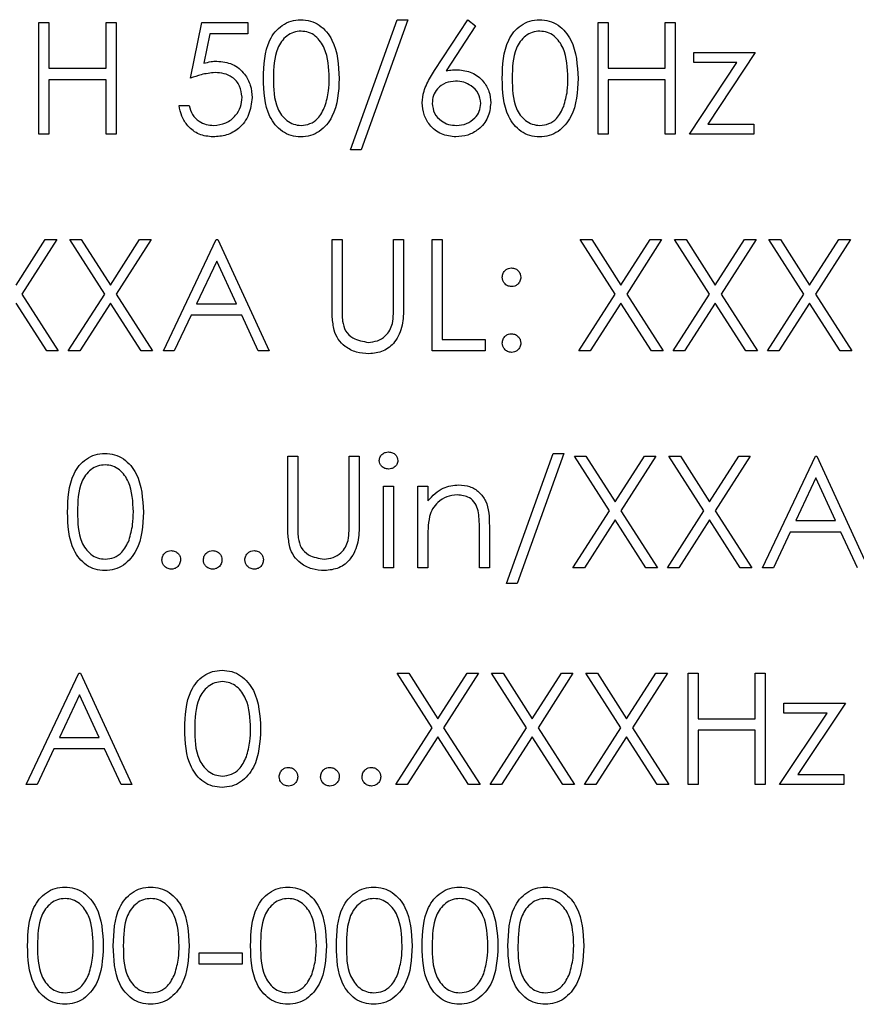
# Model space of a CAD drawing. Header units: millimetres. Extents: x 5 to 418, y 2 to 292.
# Tile 22 of 51: x 68.63 to 73.13, y 212.32 to 217.62. Entities that reach past the tile are written whole.
import ezdxf

# ---------------------------------------------------------------- set-up
doc = ezdxf.new("R2010")
doc.units = ezdxf.units.MM

msp = doc.modelspace()

# ---------------------------------------------------------------- linework, layer by layer
at = {"color": 7, "linetype": 'Continuous', "lineweight": 25}
for p, q in [((70.4061, 216.9202), (70.657, 217.6202)), ((70.7138, 217.6202), (70.4628, 216.9202)), ((70.657, 217.6202), (70.7138, 217.6202)), ((70.8578, 217.3464), (71.0369, 217.6202)), ((71.0369, 217.6202), (71.0783, 217.5876)), ((68.7292, 217.6048), (68.783, 217.6048)), ((68.7292, 217.0048), (68.7292, 217.6048)), ((68.783, 217.6048), (68.783, 217.3587)), ((69.0907, 217.3587), (69.0907, 217.6048)), ((69.0907, 217.6048), (69.1445, 217.6048)), ((69.1445, 217.6048), (69.1445, 217.0048)), ((69.5445, 217.3048), (69.6061, 217.6048)), ((69.6061, 217.6048), (69.8522, 217.6048)), ((69.8522, 217.6048), (69.8522, 217.5433)), ((71.0783, 217.5876), (70.9198, 217.3452)), ((71.7369, 217.6048), (71.7907, 217.6048)), ((71.7369, 217.0048), (71.7369, 217.6048)), ((71.7907, 217.6048), (71.7907, 217.3587)), ((72.0984, 217.3587), (72.0984, 217.6048)), ((72.0984, 217.6048), (72.1522, 217.6048)), ((72.1522, 217.6048), (72.1522, 217.0048)), ((69.6481, 217.5433), (69.6158, 217.3855)), ((69.8522, 217.5433), (69.6481, 217.5433)), ((72.2522, 217.4433), (72.583, 217.4433)), ((72.2522, 217.3894), (72.2522, 217.4433)), ((72.583, 217.4433), (72.328, 217.0587)), ((68.783, 217.3587), (69.0907, 217.3587)), ((71.7907, 217.3587), (72.0984, 217.3587)), ((72.2292, 217.0048), (72.4843, 217.3894)), ((72.4843, 217.3894), (72.2522, 217.3894)), ((69.0907, 217.2971), (68.783, 217.2971)), ((68.783, 217.2971), (68.783, 217.0048)), ((69.0907, 217.0048), (69.0907, 217.2971)), ((71.7907, 217.2971), (71.7907, 217.0048)), ((72.0984, 217.2971), (71.7907, 217.2971)), ((72.0984, 217.0048), (72.0984, 217.2971)), ((69.483, 217.1587), (69.5369, 217.1587)), ((72.328, 217.0587), (72.5753, 217.0587)), ((72.5753, 217.0587), (72.5753, 217.0048)), ((68.783, 217.0048), (68.7292, 217.0048)), ((69.1445, 217.0048), (69.0907, 217.0048)), ((71.7907, 217.0048), (71.7369, 217.0048)), ((72.1522, 217.0048), (72.0984, 217.0048)), ((72.5753, 217.0048), (72.2292, 217.0048)), ((70.4628, 216.9202), (70.4061, 216.9202)), ((68.6061, 216.1927), (68.7632, 216.4382)), ((68.8253, 216.4382), (68.6372, 216.1442)), ((68.7632, 216.4382), (68.8253, 216.4382)), ((68.8945, 216.4382), (68.9567, 216.4382)), ((69.0828, 216.1442), (68.8945, 216.4382)), ((68.9567, 216.4382), (69.1138, 216.1927)), ((69.1138, 216.1927), (69.2709, 216.4382)), ((69.333, 216.4382), (69.1449, 216.1442)), ((69.2709, 216.4382), (69.333, 216.4382)), ((69.3984, 215.8382), (69.683, 216.4382)), ((69.683, 216.4382), (69.6907, 216.4382)), ((69.6907, 216.4382), (69.9676, 215.8382)), ((70.3061, 216.4382), (70.3599, 216.4382)), ((70.3061, 216.0758), (70.3061, 216.4382)), ((70.3599, 216.4382), (70.3599, 216.0787)), ((70.6369, 216.0787), (70.6369, 216.4382)), ((70.6369, 216.4382), (70.6907, 216.4382)), ((70.6907, 216.4382), (70.6907, 216.0758)), ((70.8445, 215.8382), (70.8445, 216.4382)), ((70.8445, 216.4382), (70.8984, 216.4382)), ((70.8984, 216.4382), (70.8984, 215.8997)), ((71.6407, 216.4382), (71.7028, 216.4382)), ((71.8289, 216.1442), (71.6407, 216.4382)), ((71.7028, 216.4382), (71.8599, 216.1927)), ((71.8599, 216.1927), (72.017, 216.4382)), ((72.0792, 216.4382), (71.8911, 216.1442)), ((72.017, 216.4382), (72.0792, 216.4382)), ((72.1484, 216.4382), (72.2105, 216.4382)), ((72.3366, 216.1442), (72.1484, 216.4382)), ((72.2105, 216.4382), (72.3676, 216.1927)), ((72.3676, 216.1927), (72.5247, 216.4382)), ((72.5869, 216.4382), (72.3987, 216.1442)), ((72.5247, 216.4382), (72.5869, 216.4382)), ((72.6561, 216.4382), (72.7182, 216.4382)), ((72.8443, 216.1442), (72.6561, 216.4382)), ((72.7182, 216.4382), (72.8753, 216.1927)), ((72.8753, 216.1927), (73.0324, 216.4382)), ((73.0945, 216.4382), (72.9064, 216.1442)), ((73.0324, 216.4382), (73.0945, 216.4382)), ((69.6862, 216.3212), (69.5776, 216.092)), ((69.792, 216.092), (69.6862, 216.3212)), ((68.6372, 216.1442), (68.833, 215.8382)), ((68.8869, 215.8382), (69.0828, 216.1442)), ((69.1449, 216.1442), (69.3407, 215.8382)), ((71.633, 215.8382), (71.8289, 216.1442)), ((71.8911, 216.1442), (72.0869, 215.8382)), ((72.1407, 215.8382), (72.3366, 216.1442)), ((72.3987, 216.1442), (72.5945, 215.8382)), ((72.6484, 215.8382), (72.8443, 216.1442)), ((72.9064, 216.1442), (73.1022, 215.8382)), ((68.7709, 215.8382), (68.6061, 216.0956)), ((69.1138, 216.0956), (68.949, 215.8382)), ((69.2786, 215.8382), (69.1138, 216.0956)), ((69.5776, 216.092), (69.792, 216.092)), ((71.8599, 216.0956), (71.6951, 215.8382)), ((72.0247, 215.8382), (71.8599, 216.0956)), ((72.3676, 216.0956), (72.2028, 215.8382)), ((72.5324, 215.8382), (72.3676, 216.0956)), ((72.8753, 216.0956), (72.7105, 215.8382)), ((73.0401, 215.8382), (72.8753, 216.0956)), ((69.5484, 216.0305), (69.4572, 215.8382)), ((69.8204, 216.0305), (69.5484, 216.0305)), ((69.9091, 215.8382), (69.8204, 216.0305)), ((70.8984, 215.8997), (71.1292, 215.8997)), ((71.1292, 215.8997), (71.1292, 215.8382)), ((68.833, 215.8382), (68.7709, 215.8382)), ((68.949, 215.8382), (68.8869, 215.8382)), ((69.3407, 215.8382), (69.2786, 215.8382)), ((69.4572, 215.8382), (69.3984, 215.8382)), ((69.9676, 215.8382), (69.9091, 215.8382)), ((71.1292, 215.8382), (70.8445, 215.8382)), ((71.6951, 215.8382), (71.633, 215.8382)), ((72.0869, 215.8382), (72.0247, 215.8382)), ((72.2028, 215.8382), (72.1407, 215.8382)), ((72.5945, 215.8382), (72.5324, 215.8382)), ((72.7105, 215.8382), (72.6484, 215.8382)), ((73.1022, 215.8382), (73.0401, 215.8382)), ((70.0676, 215.2715), (70.1215, 215.2715)), ((70.0676, 214.9091), (70.0676, 215.2715)), ((70.1215, 215.2715), (70.1215, 214.912)), ((70.3984, 214.912), (70.3984, 215.2715)), ((70.3984, 215.2715), (70.4522, 215.2715)), ((70.4522, 215.2715), (70.4522, 214.9091)), ((71.2445, 214.5869), (71.4955, 215.2869)), ((71.5522, 215.2869), (71.3013, 214.5869)), ((71.4955, 215.2869), (71.5522, 215.2869)), ((71.6099, 215.2715), (71.6721, 215.2715)), ((71.7981, 214.9775), (71.6099, 215.2715)), ((71.6721, 215.2715), (71.8292, 215.0261)), ((71.8292, 215.0261), (71.9862, 215.2715)), ((72.0484, 215.2715), (71.8603, 214.9775)), ((71.9862, 215.2715), (72.0484, 215.2715)), ((72.3058, 214.9775), (72.1176, 215.2715)), ((72.1176, 215.2715), (72.1798, 215.2715)), ((72.1798, 215.2715), (72.3369, 215.0261)), ((72.3369, 215.0261), (72.4939, 215.2715)), ((72.5561, 215.2715), (72.368, 214.9775)), ((72.4939, 215.2715), (72.5561, 215.2715)), ((72.6215, 214.6715), (72.9061, 215.2715)), ((72.9061, 215.2715), (72.9138, 215.2715)), ((72.9138, 215.2715), (73.1907, 214.6715)), ((72.9093, 215.1545), (72.8007, 214.9253)), ((73.0151, 214.9253), (72.9093, 215.1545)), ((70.583, 214.6715), (70.583, 215.1099)), ((70.583, 215.1099), (70.6369, 215.1099)), ((70.6369, 215.1099), (70.6369, 214.6715)), ((70.7676, 215.1099), (70.8215, 215.1099)), ((70.7676, 214.6715), (70.7676, 215.1099)), ((70.8215, 215.1099), (70.8215, 215.0309)), ((71.6022, 214.6715), (71.7981, 214.9775)), ((71.8603, 214.9775), (72.0561, 214.6715)), ((72.1099, 214.6715), (72.3058, 214.9775)), ((72.368, 214.9775), (72.5638, 214.6715)), ((71.8292, 214.9289), (71.6644, 214.6715)), ((71.9939, 214.6715), (71.8292, 214.9289)), ((72.3369, 214.9289), (72.1721, 214.6715)), ((72.5016, 214.6715), (72.3369, 214.9289)), ((72.8007, 214.9253), (73.0151, 214.9253)), ((71.0984, 214.6715), (71.0984, 214.8777)), ((71.1522, 214.8954), (71.1522, 214.6715)), ((70.8215, 214.83), (70.8215, 214.6715)), ((72.7715, 214.8638), (72.6802, 214.6715)), ((73.0435, 214.8638), (72.7715, 214.8638)), ((73.1322, 214.6715), (73.0435, 214.8638)), ((70.6369, 214.6715), (70.583, 214.6715)), ((70.8215, 214.6715), (70.7676, 214.6715)), ((71.1522, 214.6715), (71.0984, 214.6715)), ((71.6644, 214.6715), (71.6022, 214.6715)), ((72.0561, 214.6715), (71.9939, 214.6715)), ((72.1721, 214.6715), (72.1099, 214.6715)), ((72.5638, 214.6715), (72.5016, 214.6715)), ((72.6802, 214.6715), (72.6215, 214.6715)), ((71.3013, 214.5869), (71.2445, 214.5869)), ((68.6599, 213.5048), (68.9445, 214.1048)), ((68.9445, 214.1048), (68.9522, 214.1048)), ((68.9522, 214.1048), (69.2292, 213.5048)), ((70.6561, 214.1048), (70.7182, 214.1048)), ((70.8443, 213.8108), (70.6561, 214.1048)), ((70.7182, 214.1048), (70.8753, 213.8594)), ((70.8753, 213.8594), (71.0324, 214.1048)), ((71.0945, 214.1048), (70.9064, 213.8108)), ((71.0324, 214.1048), (71.0945, 214.1048)), ((71.352, 213.8108), (71.1638, 214.1048)), ((71.1638, 214.1048), (71.2259, 214.1048)), ((71.2259, 214.1048), (71.383, 213.8594)), ((71.383, 213.8594), (71.5401, 214.1048)), ((71.6022, 214.1048), (71.4141, 213.8108)), ((71.5401, 214.1048), (71.6022, 214.1048)), ((71.6715, 214.1048), (71.7336, 214.1048)), ((71.8597, 213.8108), (71.6715, 214.1048)), ((71.7336, 214.1048), (71.8907, 213.8594)), ((71.8907, 213.8594), (72.0478, 214.1048)), ((72.1099, 214.1048), (71.9218, 213.8108)), ((72.0478, 214.1048), (72.1099, 214.1048)), ((72.2215, 213.5048), (72.2215, 214.1048)), ((72.2215, 214.1048), (72.2753, 214.1048)), ((72.2753, 214.1048), (72.2753, 213.8587)), ((72.583, 213.8587), (72.583, 214.1048)), ((72.583, 214.1048), (72.6369, 214.1048)), ((72.6369, 214.1048), (72.6369, 213.5048)), ((68.9478, 213.9879), (68.8391, 213.7587)), ((69.0536, 213.7587), (68.9478, 213.9879)), ((72.7369, 213.9433), (73.0676, 213.9433)), ((72.7369, 213.8894), (72.7369, 213.9433)), ((73.0676, 213.9433), (72.8126, 213.5587)), ((72.2753, 213.8587), (72.583, 213.8587)), ((72.7138, 213.5048), (72.9689, 213.8894)), ((72.9689, 213.8894), (72.7369, 213.8894)), ((70.6484, 213.5048), (70.8443, 213.8108)), ((70.9064, 213.8108), (71.1022, 213.5048)), ((71.1561, 213.5048), (71.352, 213.8108)), ((71.4141, 213.8108), (71.6099, 213.5048)), ((71.6638, 213.5048), (71.8597, 213.8108)), ((71.9218, 213.8108), (72.1176, 213.5048)), ((68.8391, 213.7587), (69.0536, 213.7587)), ((70.8753, 213.7623), (70.7105, 213.5048)), ((71.0401, 213.5048), (70.8753, 213.7623)), ((71.383, 213.7623), (71.2182, 213.5048)), ((71.5478, 213.5048), (71.383, 213.7623)), ((71.8907, 213.7623), (71.7259, 213.5048)), ((72.0555, 213.5048), (71.8907, 213.7623)), ((72.583, 213.7971), (72.2753, 213.7971)), ((72.2753, 213.7971), (72.2753, 213.5048)), ((72.583, 213.5048), (72.583, 213.7971)), ((68.8099, 213.6971), (68.7187, 213.5048)), ((69.0819, 213.6971), (68.8099, 213.6971)), ((69.1706, 213.5048), (69.0819, 213.6971)), ((72.8126, 213.5587), (73.0599, 213.5587)), ((73.0599, 213.5587), (73.0599, 213.5048)), ((68.7187, 213.5048), (68.6599, 213.5048)), ((69.2292, 213.5048), (69.1706, 213.5048)), ((70.7105, 213.5048), (70.6484, 213.5048)), ((71.1022, 213.5048), (71.0401, 213.5048)), ((71.2182, 213.5048), (71.1561, 213.5048)), ((71.6099, 213.5048), (71.5478, 213.5048)), ((71.7259, 213.5048), (71.6638, 213.5048)), ((72.1176, 213.5048), (72.0555, 213.5048)), ((72.2753, 213.5048), (72.2215, 213.5048)), ((72.6369, 213.5048), (72.583, 213.5048)), ((73.0599, 213.5048), (72.7138, 213.5048)), ((69.5907, 212.5997), (69.8215, 212.5997)), ((69.5907, 212.5382), (69.5907, 212.5997)), ((69.8215, 212.5997), (69.8215, 212.5382)), ((69.8215, 212.5382), (69.5907, 212.5382))]:
    msp.add_line(p, q, dxfattribs=at)
for points, knots in [([(69.9369, 217.3046), (69.9392, 217.3762), (69.9421, 217.4659), (69.998, 217.556), (70.0369, 217.5918), (70.0848, 217.6159), (70.1199, 217.6188), (70.1375, 217.6202)], [0, 0, 0, 0, 0.498702, 0.6241765, 0.7494675, 0.8747453, 1, 1, 1, 1]), ([(70.1375, 217.6202), (70.1551, 217.6188), (70.1904, 217.616), (70.2548, 217.5846), (70.3359, 217.4846), (70.3411, 217.3766), (70.3445, 217.3046)], [0, 0, 0, 0, 0.1256, 0.251197, 0.500581, 1, 1, 1, 1]), ([(71.2215, 217.3046), (71.2238, 217.3762), (71.2267, 217.4659), (71.2826, 217.556), (71.3216, 217.5918), (71.3695, 217.6159), (71.4045, 217.6188), (71.4221, 217.6202)], [0, 0, 0, 0, 0.498702, 0.624177, 0.749467, 0.874745, 1, 1, 1, 1]), ([(71.4221, 217.6202), (71.4397, 217.6188), (71.475, 217.616), (71.5394, 217.5846), (71.6205, 217.4846), (71.6257, 217.3766), (71.6292, 217.3046)], [0, 0, 0, 0, 0.1256, 0.251197, 0.500581, 1, 1, 1, 1]), ([(70.1393, 217.5587), (70.1255, 217.5573), (70.098, 217.5545), (70.0615, 217.5334), (70.0324, 217.5039), (69.9927, 217.4309), (69.9916, 217.3608), (69.9907, 217.3048)], [0, 0, 0, 0, 0.125139, 0.250418, 0.375519, 0.500847, 1, 1, 1, 1]), ([(70.2907, 217.3048), (70.2885, 217.3605), (70.2851, 217.444), (70.229, 217.5265), (70.1805, 217.5543), (70.153, 217.5572), (70.1393, 217.5587)], [0, 0, 0, 0, 0.500072, 0.749021, 0.874598, 1, 1, 1, 1]), ([(71.4239, 217.5587), (71.4101, 217.5573), (71.3826, 217.5545), (71.3461, 217.5334), (71.317, 217.5039), (71.2773, 217.4309), (71.2762, 217.3608), (71.2753, 217.3048)], [0, 0, 0, 0, 0.125139, 0.250418, 0.375519, 0.500847, 1, 1, 1, 1]), ([(71.5753, 217.3048), (71.5731, 217.3605), (71.5698, 217.444), (71.5136, 217.5265), (71.4651, 217.5543), (71.4376, 217.5572), (71.4239, 217.5587)], [0, 0, 0, 0, 0.500072, 0.749021, 0.874598, 1, 1, 1, 1]), ([(69.6158, 217.3855), (69.6288, 217.389), (69.652, 217.3954), (69.6759, 217.3966), (69.6865, 217.3971)], [0, 0, 0, 0, 0.560064, 1, 1, 1, 1]), ([(69.6865, 217.3971), (69.7152, 217.3941), (69.7725, 217.388), (69.8356, 217.334), (69.8707, 217.2683), (69.8738, 217.2234), (69.8753, 217.2009)], [0, 0, 0, 0, 0.279688, 0.559025, 0.779292, 1, 1, 1, 1]), ([(69.6768, 217.3356), (69.6513, 217.333), (69.6059, 217.3282), (69.5633, 217.312), (69.5445, 217.3048)], [0, 0, 0, 0, 0.559416, 1, 1, 1, 1]), ([(69.8215, 217.2031), (69.8192, 217.2239), (69.8148, 217.2654), (69.7744, 217.3104), (69.7255, 217.3328), (69.693, 217.3346), (69.6768, 217.3356)], [0, 0, 0, 0, 0.279539, 0.558617, 0.779047, 1, 1, 1, 1]), ([(70.1375, 216.9894), (70.1199, 216.9909), (70.0849, 216.9937), (70.0212, 217.0251), (69.9424, 217.1259), (69.9391, 217.2331), (69.9369, 217.3046)], [0, 0, 0, 0, 0.125551, 0.25109, 0.50025, 1, 1, 1, 1]), ([(69.9907, 217.3048), (69.9911, 217.2487), (69.9918, 217.1648), (70.0494, 217.0828), (70.0981, 217.0554), (70.1255, 217.0525), (70.1393, 217.051)], [0, 0, 0, 0, 0.500291, 0.749086, 0.874606, 1, 1, 1, 1]), ([(70.3445, 217.3046), (70.3412, 217.2326), (70.3362, 217.1246), (70.2546, 217.0251), (70.1904, 216.9937), (70.1551, 216.9909), (70.1375, 216.9894)], [0, 0, 0, 0, 0.499407, 0.748743, 0.874372, 1, 1, 1, 1]), ([(70.268, 217.154), (70.2756, 217.1816), (70.2893, 217.2311), (70.2903, 217.2823), (70.2907, 217.3048)], [0, 0, 0, 0, 0.559599, 1, 1, 1, 1]), ([(70.7907, 217.1721), (70.7928, 217.1936), (70.7963, 217.2289), (70.8154, 217.2747), (70.8352, 217.3114), (70.8502, 217.3347), (70.8578, 217.3464)], [0, 0, 0, 0, 0.339374, 0.559486, 0.779731, 1, 1, 1, 1]), ([(70.9198, 217.3452), (70.9313, 217.347), (70.9519, 217.3502), (70.9728, 217.3508), (70.9819, 217.351)], [0, 0, 0, 0, 0.55991, 1, 1, 1, 1]), ([(70.9819, 217.351), (71.0082, 217.348), (71.0608, 217.342), (71.1193, 217.2939), (71.1547, 217.2352), (71.1582, 217.1939), (71.1599, 217.1732)], [0, 0, 0, 0, 0.279638, 0.559326, 0.779527, 1, 1, 1, 1]), ([(71.4221, 216.9894), (71.4046, 216.9909), (71.3695, 216.9937), (71.3058, 217.0251), (71.227, 217.1259), (71.2237, 217.2331), (71.2215, 217.3046)], [0, 0, 0, 0, 0.125551, 0.25109, 0.50025, 1, 1, 1, 1]), ([(71.2753, 217.3048), (71.2758, 217.2487), (71.2764, 217.1648), (71.334, 217.0828), (71.3827, 217.0554), (71.4101, 217.0525), (71.4239, 217.051)], [0, 0, 0, 0, 0.500291, 0.749086, 0.874606, 1, 1, 1, 1]), ([(71.6292, 217.3046), (71.6258, 217.2326), (71.6208, 217.1246), (71.5392, 217.0251), (71.475, 216.9937), (71.4397, 216.9909), (71.4221, 216.9894)], [0, 0, 0, 0, 0.499407, 0.748743, 0.874372, 1, 1, 1, 1]), ([(71.5526, 217.154), (71.5602, 217.1816), (71.5739, 217.2311), (71.5749, 217.2823), (71.5753, 217.3048)], [0, 0, 0, 0, 0.559599, 1, 1, 1, 1]), ([(70.9706, 217.2894), (70.9523, 217.2879), (70.9158, 217.2848), (70.8739, 217.2531), (70.8485, 217.2129), (70.8459, 217.1843), (70.8445, 217.17)], [0, 0, 0, 0, 0.280127, 0.559515, 0.779719, 1, 1, 1, 1]), ([(71.1061, 217.17), (71.1033, 217.1888), (71.0978, 217.2265), (71.0584, 217.2644), (71.015, 217.2863), (70.9854, 217.2884), (70.9706, 217.2894)], [0, 0, 0, 0, 0.278754, 0.558605, 0.779147, 1, 1, 1, 1]), ([(69.8753, 217.2009), (69.8718, 217.1697), (69.8648, 217.1075), (69.8109, 217.0352), (69.7396, 216.995), (69.6906, 216.9913), (69.6661, 216.9894)], [0, 0, 0, 0, 0.279864, 0.559271, 0.779424, 1, 1, 1, 1]), ([(69.6692, 217.051), (69.6917, 217.0536), (69.7366, 217.0589), (69.7867, 217.0999), (69.8172, 217.1501), (69.8201, 217.1854), (69.8215, 217.2031)], [0, 0, 0, 0, 0.279617, 0.559357, 0.779559, 1, 1, 1, 1]), ([(69.6661, 216.9894), (69.6403, 216.9921), (69.5889, 216.9973), (69.5308, 217.0432), (69.4948, 217.0992), (69.4869, 217.1388), (69.483, 217.1587)], [0, 0, 0, 0, 0.2796245, 0.5590192, 0.7793803, 1, 1, 1, 1]), ([(69.5369, 217.1587), (69.5415, 217.1417), (69.5508, 217.1079), (69.5874, 217.0736), (69.6282, 217.0545), (69.6555, 217.0521), (69.6692, 217.051)], [0, 0, 0, 0, 0.28005, 0.559166, 0.779583, 1, 1, 1, 1]), ([(70.1393, 217.051), (70.1556, 217.053), (70.1884, 217.0571), (70.2391, 217.0914), (70.257, 217.1303), (70.268, 217.154)], [0, 0, 0, 0, 0.280257, 0.560781, 1, 1, 1, 1]), ([(70.9724, 216.9894), (70.9456, 216.9927), (70.8919, 216.9991), (70.8313, 217.0478), (70.797, 217.109), (70.7928, 217.1511), (70.7907, 217.1721)], [0, 0, 0, 0, 0.27967, 0.559085, 0.779558, 1, 1, 1, 1]), ([(70.8445, 217.17), (70.8471, 217.1515), (70.8523, 217.1147), (70.8897, 217.0766), (70.9319, 217.0543), (70.9608, 217.0521), (70.9753, 217.051)], [0, 0, 0, 0, 0.279059, 0.55882, 0.779303, 1, 1, 1, 1]), ([(71.1599, 217.1732), (71.1568, 217.1457), (71.1506, 217.0908), (71.0994, 217.03), (71.0369, 216.9955), (70.9939, 216.9915), (70.9724, 216.9894)], [0, 0, 0, 0, 0.279631, 0.55896, 0.779478, 1, 1, 1, 1]), ([(70.9753, 217.051), (70.9937, 217.0528), (71.0306, 217.0565), (71.0733, 217.0873), (71.1015, 217.1265), (71.1046, 217.1555), (71.1061, 217.17)], [0, 0, 0, 0, 0.280018, 0.5598526, 0.7799871, 1, 1, 1, 1]), ([(71.4239, 217.051), (71.4403, 217.053), (71.473, 217.0571), (71.5237, 217.0914), (71.5416, 217.1303), (71.5526, 217.154)], [0, 0, 0, 0, 0.280257, 0.560781, 1, 1, 1, 1]), ([(71.2215, 216.2343), (71.2224, 216.2417), (71.2242, 216.2564), (71.2378, 216.2727), (71.2541, 216.2827), (71.2657, 216.2838), (71.2715, 216.2843)], [0, 0, 0, 0, 0.2795852, 0.5594544, 0.7796968, 1, 1, 1, 1]), ([(71.2715, 216.2843), (71.2789, 216.2835), (71.2937, 216.2818), (71.3098, 216.268), (71.3201, 216.2518), (71.321, 216.2401), (71.3215, 216.2343)], [0, 0, 0, 0, 0.279602, 0.559212, 0.779475, 1, 1, 1, 1]), ([(71.2715, 216.1843), (71.2641, 216.1852), (71.2493, 216.1869), (71.233, 216.2005), (71.223, 216.2169), (71.222, 216.2285), (71.2215, 216.2343)], [0, 0, 0, 0, 0.279647, 0.559299, 0.779615, 1, 1, 1, 1]), ([(71.3215, 216.2343), (71.3206, 216.2269), (71.319, 216.2121), (71.3052, 216.1959), (71.2889, 216.1858), (71.2773, 216.1848), (71.2715, 216.1843)], [0, 0, 0, 0, 0.279517, 0.559326, 0.779544, 1, 1, 1, 1]), ([(70.3168, 215.9493), (70.3129, 215.9728), (70.3061, 216.0147), (70.3061, 216.0571), (70.3061, 216.0758)], [0, 0, 0, 0, 0.559499, 1, 1, 1, 1]), ([(70.3599, 216.0787), (70.3599, 216.0637), (70.3598, 216.0371), (70.3616, 216.0105), (70.3623, 215.9989)], [0, 0, 0, 0, 0.560124, 1, 1, 1, 1]), ([(70.6907, 216.0758), (70.6902, 216.0423), (70.6892, 215.9759), (70.653, 215.8873), (70.5831, 215.8312), (70.5306, 215.8256), (70.5043, 215.8228)], [0, 0, 0, 0, 0.281655, 0.560111, 0.78008, 1, 1, 1, 1]), ([(70.6307, 215.9855), (70.633, 216.0028), (70.6371, 216.0337), (70.6369, 216.0649), (70.6369, 216.0787)], [0, 0, 0, 0, 0.559624, 1, 1, 1, 1]), ([(70.3623, 215.9989), (70.3661, 215.9805), (70.3738, 215.9439), (70.4252, 215.8967), (70.4724, 215.889), (70.5013, 215.8843)], [0, 0, 0, 0, 0.281057, 0.560821, 1, 1, 1, 1]), ([(70.5013, 215.8843), (70.5178, 215.8861), (70.5509, 215.8896), (70.5909, 215.915), (70.6182, 215.9484), (70.6265, 215.9731), (70.6307, 215.9855)], [0, 0, 0, 0, 0.279787, 0.559377, 0.779569, 1, 1, 1, 1]), ([(70.5043, 215.8228), (70.4815, 215.8243), (70.436, 215.8274), (70.3786, 215.8572), (70.3365, 215.8992), (70.3233, 215.9326), (70.3168, 215.9493)], [0, 0, 0, 0, 0.280221, 0.559914, 0.779952, 1, 1, 1, 1]), ([(71.2215, 215.8805), (71.2223, 215.8878), (71.2241, 215.9026), (71.2377, 215.9189), (71.2541, 215.9289), (71.2657, 215.93), (71.2715, 215.9305)], [0, 0, 0, 0, 0.279576, 0.559284, 0.779552, 1, 1, 1, 1]), ([(71.2715, 215.9305), (71.2789, 215.9296), (71.2937, 215.9279), (71.3098, 215.9142), (71.3201, 215.8979), (71.321, 215.8863), (71.3215, 215.8805)], [0, 0, 0, 0, 0.2796016, 0.559212, 0.7794752, 1, 1, 1, 1]), ([(71.2715, 215.8305), (71.2641, 215.8314), (71.2494, 215.8332), (71.2331, 215.8468), (71.2231, 215.8631), (71.222, 215.8747), (71.2215, 215.8805)], [0, 0, 0, 0, 0.2795812, 0.5591432, 0.7795754, 1, 1, 1, 1]), ([(71.3215, 215.8805), (71.3206, 215.8731), (71.3189, 215.8583), (71.3052, 215.8421), (71.2888, 215.832), (71.2773, 215.831), (71.2715, 215.8305)], [0, 0, 0, 0, 0.279469, 0.559358, 0.779674, 1, 1, 1, 1]), ([(70.5599, 215.2482), (70.5609, 215.2552), (70.5629, 215.2694), (70.5769, 215.2843), (70.593, 215.2933), (70.6041, 215.2941), (70.6097, 215.2946)], [0, 0, 0, 0, 0.279289, 0.558897, 0.779452, 1, 1, 1, 1]), ([(70.6097, 215.2946), (70.6168, 215.2938), (70.6311, 215.2924), (70.6475, 215.2803), (70.6582, 215.265), (70.6593, 215.2538), (70.6599, 215.2482)], [0, 0, 0, 0, 0.2798695, 0.5598663, 0.7799105, 1, 1, 1, 1]), ([(68.883, 214.9712), (68.8853, 215.0429), (68.8882, 215.1326), (68.9441, 215.2227), (68.9831, 215.2585), (69.031, 215.2826), (69.0661, 215.2854), (69.0836, 215.2869)], [0, 0, 0, 0, 0.498702, 0.624177, 0.749467, 0.874745, 1, 1, 1, 1]), ([(69.0836, 215.2869), (69.1013, 215.2855), (69.1366, 215.2826), (69.201, 215.2513), (69.2821, 215.1512), (69.2872, 215.0433), (69.2907, 214.9712)], [0, 0, 0, 0, 0.1256, 0.251197, 0.500581, 1, 1, 1, 1]), ([(70.6097, 215.2023), (70.6027, 215.203), (70.5886, 215.2045), (70.5724, 215.2165), (70.5618, 215.2316), (70.5605, 215.2426), (70.5599, 215.2482)], [0, 0, 0, 0, 0.279784, 0.559698, 0.779921, 1, 1, 1, 1]), ([(70.6599, 215.2482), (70.6589, 215.2411), (70.6568, 215.2269), (70.6425, 215.2123), (70.6264, 215.2035), (70.6153, 215.2027), (70.6097, 215.2023)], [0, 0, 0, 0, 0.27916, 0.558862, 0.779356, 1, 1, 1, 1]), ([(69.0854, 215.2253), (69.0717, 215.224), (69.0441, 215.2212), (69.0076, 215.2001), (68.9785, 215.1706), (68.9388, 215.0975), (68.9377, 215.0275), (68.9369, 214.9715)], [0, 0, 0, 0, 0.125139, 0.250418, 0.375519, 0.500847, 1, 1, 1, 1]), ([(69.2369, 214.9715), (69.2346, 215.0272), (69.2313, 215.1106), (69.1751, 215.1931), (69.1266, 215.221), (69.0991, 215.2239), (69.0854, 215.2253)], [0, 0, 0, 0, 0.500072, 0.749021, 0.874598, 1, 1, 1, 1]), ([(70.8215, 215.0309), (70.8471, 215.0584), (70.8928, 215.1078), (70.9591, 215.1146), (70.9883, 215.1176)], [0, 0, 0, 0, 0.559141, 1, 1, 1, 1]), ([(70.9883, 215.1176), (71.008, 215.1159), (71.0473, 215.1125), (71.0989, 215.0809), (71.1512, 215.0108), (71.1518, 214.943), (71.1522, 214.8954)], [0, 0, 0, 0, 0.187021, 0.37389, 0.56061, 1, 1, 1, 1]), ([(70.9789, 215.0638), (70.9599, 215.0618), (70.9219, 215.0578), (70.8773, 215.027), (70.8448, 214.99), (70.8348, 214.9618), (70.8298, 214.9477)], [0, 0, 0, 0, 0.279553, 0.559373, 0.779703, 1, 1, 1, 1]), ([(71.092, 214.9775), (71.0877, 214.9915), (71.0791, 215.0193), (71.0401, 215.0577), (71.0021, 215.0615), (70.9789, 215.0638)], [0, 0, 0, 0, 0.2811923, 0.5613307, 1, 1, 1, 1]), ([(69.0836, 214.6561), (69.0661, 214.6575), (69.0311, 214.6604), (68.9674, 214.6918), (68.8885, 214.7926), (68.8852, 214.8997), (68.883, 214.9712)], [0, 0, 0, 0, 0.125551, 0.25109, 0.50025, 1, 1, 1, 1]), ([(68.9369, 214.9715), (68.9373, 214.9154), (68.9379, 214.8314), (68.9956, 214.7495), (69.0442, 214.7221), (69.0717, 214.7191), (69.0854, 214.7176)], [0, 0, 0, 0, 0.500291, 0.749086, 0.874606, 1, 1, 1, 1]), ([(69.2907, 214.9712), (69.2873, 214.8992), (69.2823, 214.7913), (69.2008, 214.6918), (69.1365, 214.6604), (69.1013, 214.6575), (69.0836, 214.6561)], [0, 0, 0, 0, 0.499407, 0.748743, 0.874372, 1, 1, 1, 1]), ([(69.2141, 214.8206), (69.2218, 214.8483), (69.2354, 214.8977), (69.2364, 214.9489), (69.2369, 214.9715)], [0, 0, 0, 0, 0.559599, 1, 1, 1, 1]), ([(71.0984, 214.8777), (71.0985, 214.8965), (71.0987, 214.9299), (71.0941, 214.963), (71.092, 214.9775)], [0, 0, 0, 0, 0.5602545, 1, 1, 1, 1]), ([(70.8298, 214.9477), (70.8268, 214.9258), (70.8214, 214.8868), (70.8214, 214.8474), (70.8215, 214.83)], [0, 0, 0, 0, 0.559658, 1, 1, 1, 1]), ([(70.0783, 214.7827), (70.0745, 214.8061), (70.0676, 214.848), (70.0676, 214.8904), (70.0676, 214.9091)], [0, 0, 0, 0, 0.559499, 1, 1, 1, 1]), ([(70.1215, 214.912), (70.1214, 214.8971), (70.1213, 214.8704), (70.1231, 214.8439), (70.1239, 214.8322)], [0, 0, 0, 0, 0.560124, 1, 1, 1, 1]), ([(70.4522, 214.9091), (70.4517, 214.8757), (70.4507, 214.8092), (70.4145, 214.7206), (70.3447, 214.6646), (70.2921, 214.6589), (70.2658, 214.6561)], [0, 0, 0, 0, 0.281655, 0.560111, 0.78008, 1, 1, 1, 1]), ([(70.3923, 214.8188), (70.3945, 214.8362), (70.3986, 214.8671), (70.3985, 214.8983), (70.3984, 214.912)], [0, 0, 0, 0, 0.5596244, 1, 1, 1, 1]), ([(69.0854, 214.7176), (69.1018, 214.7197), (69.1346, 214.7238), (69.1852, 214.7581), (69.2032, 214.7969), (69.2141, 214.8206)], [0, 0, 0, 0, 0.280257, 0.560781, 1, 1, 1, 1]), ([(70.1239, 214.8322), (70.1277, 214.8138), (70.1353, 214.7772), (70.1867, 214.73), (70.234, 214.7223), (70.2628, 214.7176)], [0, 0, 0, 0, 0.281057, 0.560821, 1, 1, 1, 1]), ([(70.2628, 214.7176), (70.2794, 214.7194), (70.3124, 214.723), (70.3524, 214.7484), (70.3797, 214.7817), (70.3881, 214.8065), (70.3923, 214.8188)], [0, 0, 0, 0, 0.279787, 0.559377, 0.779569, 1, 1, 1, 1]), ([(69.3907, 214.7138), (69.3916, 214.7212), (69.3933, 214.7359), (69.4069, 214.7522), (69.4233, 214.7623), (69.4349, 214.7633), (69.4407, 214.7638)], [0, 0, 0, 0, 0.279576, 0.559284, 0.779552, 1, 1, 1, 1]), ([(69.4407, 214.7638), (69.4481, 214.763), (69.4629, 214.7613), (69.4791, 214.7475), (69.4893, 214.7312), (69.4902, 214.7196), (69.4907, 214.7138)], [0, 0, 0, 0, 0.279602, 0.559212, 0.779475, 1, 1, 1, 1]), ([(69.6138, 214.7138), (69.6147, 214.7212), (69.6164, 214.7359), (69.63, 214.7522), (69.6464, 214.7623), (69.658, 214.7633), (69.6638, 214.7638)], [0, 0, 0, 0, 0.279576, 0.559284, 0.779552, 1, 1, 1, 1]), ([(69.6638, 214.7638), (69.6712, 214.763), (69.686, 214.7613), (69.7021, 214.7475), (69.7124, 214.7312), (69.7133, 214.7196), (69.7138, 214.7138)], [0, 0, 0, 0, 0.2796016, 0.559212, 0.7794752, 1, 1, 1, 1]), ([(69.8369, 214.7138), (69.8377, 214.7212), (69.8395, 214.7359), (69.8531, 214.7522), (69.8695, 214.7623), (69.8811, 214.7633), (69.8869, 214.7638)], [0, 0, 0, 0, 0.279576, 0.559284, 0.779552, 1, 1, 1, 1]), ([(69.8869, 214.7638), (69.8942, 214.763), (69.909, 214.7613), (69.9252, 214.7475), (69.9355, 214.7312), (69.9364, 214.7196), (69.9369, 214.7138)], [0, 0, 0, 0, 0.279602, 0.559212, 0.779475, 1, 1, 1, 1]), ([(70.2658, 214.6561), (70.243, 214.6577), (70.1975, 214.6608), (70.1401, 214.6906), (70.098, 214.7325), (70.0849, 214.766), (70.0783, 214.7827)], [0, 0, 0, 0, 0.280221, 0.559914, 0.779952, 1, 1, 1, 1]), ([(69.4407, 214.6638), (69.4333, 214.6647), (69.4186, 214.6665), (69.4024, 214.6801), (69.3923, 214.6964), (69.3912, 214.708), (69.3907, 214.7138)], [0, 0, 0, 0, 0.279581, 0.559143, 0.779575, 1, 1, 1, 1]), ([(69.4907, 214.7138), (69.4898, 214.7064), (69.4881, 214.6917), (69.4744, 214.6754), (69.4581, 214.6654), (69.4465, 214.6643), (69.4407, 214.6638)], [0, 0, 0, 0, 0.279469, 0.559358, 0.779674, 1, 1, 1, 1]), ([(69.6638, 214.6638), (69.6564, 214.6647), (69.6417, 214.6665), (69.6254, 214.6801), (69.6154, 214.6964), (69.6143, 214.708), (69.6138, 214.7138)], [0, 0, 0, 0, 0.279581, 0.559143, 0.779575, 1, 1, 1, 1]), ([(69.7138, 214.7138), (69.7129, 214.7064), (69.7112, 214.6917), (69.6975, 214.6754), (69.6811, 214.6654), (69.6696, 214.6643), (69.6638, 214.6638)], [0, 0, 0, 0, 0.279469, 0.559358, 0.779674, 1, 1, 1, 1]), ([(69.8869, 214.6638), (69.8795, 214.6647), (69.8648, 214.6665), (69.8485, 214.6801), (69.8385, 214.6964), (69.8374, 214.708), (69.8369, 214.7138)], [0, 0, 0, 0, 0.279581, 0.559143, 0.779575, 1, 1, 1, 1]), ([(69.9369, 214.7138), (69.936, 214.7064), (69.9342, 214.6917), (69.9206, 214.6754), (69.9042, 214.6654), (69.8926, 214.6643), (69.8869, 214.6638)], [0, 0, 0, 0, 0.279469, 0.559358, 0.779674, 1, 1, 1, 1]), ([(69.5138, 213.8046), (69.5161, 213.8762), (69.519, 213.9659), (69.5749, 214.056), (69.6139, 214.0918), (69.6618, 214.1159), (69.6968, 214.1188), (69.7144, 214.1202)], [0, 0, 0, 0, 0.498702, 0.6241765, 0.7494675, 0.8747453, 1, 1, 1, 1]), ([(69.7144, 214.1202), (69.732, 214.1188), (69.7674, 214.116), (69.8317, 214.0846), (69.9128, 213.9846), (69.918, 213.8766), (69.9215, 213.8046)], [0, 0, 0, 0, 0.1256, 0.251197, 0.500581, 1, 1, 1, 1]), ([(69.7162, 214.0587), (69.7024, 214.0573), (69.6749, 214.0545), (69.6384, 214.0334), (69.6093, 214.0039), (69.5696, 213.9309), (69.5685, 213.8608), (69.5676, 213.8048)], [0, 0, 0, 0, 0.125139, 0.250418, 0.375519, 0.500847, 1, 1, 1, 1]), ([(69.8676, 213.8048), (69.8654, 213.8605), (69.8621, 213.944), (69.8059, 214.0265), (69.7574, 214.0543), (69.7299, 214.0572), (69.7162, 214.0587)], [0, 0, 0, 0, 0.500072, 0.749021, 0.874598, 1, 1, 1, 1]), ([(69.7144, 213.4894), (69.6969, 213.4909), (69.6618, 213.4937), (69.5981, 213.5251), (69.5193, 213.6259), (69.516, 213.7331), (69.5138, 213.8046)], [0, 0, 0, 0, 0.125551, 0.25109, 0.50025, 1, 1, 1, 1]), ([(69.5676, 213.8048), (69.5681, 213.7487), (69.5687, 213.6648), (69.6263, 213.5828), (69.675, 213.5554), (69.7025, 213.5525), (69.7162, 213.551)], [0, 0, 0, 0, 0.500291, 0.749086, 0.874606, 1, 1, 1, 1]), ([(69.9215, 213.8046), (69.9181, 213.7326), (69.9131, 213.6246), (69.8315, 213.5251), (69.7673, 213.4937), (69.732, 213.4909), (69.7144, 213.4894)], [0, 0, 0, 0, 0.4994065, 0.7487427, 0.8743724, 1, 1, 1, 1]), ([(69.8449, 213.654), (69.8525, 213.6816), (69.8662, 213.7311), (69.8672, 213.7823), (69.8676, 213.8048)], [0, 0, 0, 0, 0.559599, 1, 1, 1, 1]), ([(69.7162, 213.551), (69.7326, 213.553), (69.7654, 213.5571), (69.816, 213.5914), (69.834, 213.6303), (69.8449, 213.654)], [0, 0, 0, 0, 0.280257, 0.560781, 1, 1, 1, 1]), ([(70.0215, 213.5471), (70.0223, 213.5545), (70.0241, 213.5692), (70.0377, 213.5856), (70.0541, 213.5956), (70.0657, 213.5966), (70.0715, 213.5971)], [0, 0, 0, 0, 0.2795762, 0.5592837, 0.7795524, 1, 1, 1, 1]), ([(70.0715, 213.5971), (70.0789, 213.5963), (70.0937, 213.5946), (70.1098, 213.5808), (70.1201, 213.5646), (70.121, 213.5529), (70.1215, 213.5471)], [0, 0, 0, 0, 0.2796016, 0.559212, 0.7794752, 1, 1, 1, 1]), ([(70.2445, 213.5471), (70.2454, 213.5545), (70.2472, 213.5692), (70.2607, 213.5856), (70.2772, 213.5956), (70.2887, 213.5966), (70.2945, 213.5971)], [0, 0, 0, 0, 0.2795762, 0.5592837, 0.7795524, 1, 1, 1, 1]), ([(70.2945, 213.5971), (70.3019, 213.5963), (70.3167, 213.5946), (70.3329, 213.5808), (70.3432, 213.5646), (70.3441, 213.5529), (70.3445, 213.5471)], [0, 0, 0, 0, 0.2796016, 0.559212, 0.7794752, 1, 1, 1, 1]), ([(70.4676, 213.5471), (70.4685, 213.5545), (70.4702, 213.5692), (70.4838, 213.5856), (70.5002, 213.5956), (70.5118, 213.5966), (70.5176, 213.5971)], [0, 0, 0, 0, 0.2795762, 0.5592837, 0.7795524, 1, 1, 1, 1]), ([(70.5176, 213.5971), (70.525, 213.5963), (70.5398, 213.5946), (70.556, 213.5808), (70.5662, 213.5646), (70.5672, 213.5529), (70.5676, 213.5471)], [0, 0, 0, 0, 0.279602, 0.559212, 0.779475, 1, 1, 1, 1]), ([(70.0715, 213.4971), (70.0641, 213.498), (70.0494, 213.4999), (70.0331, 213.5134), (70.0231, 213.5298), (70.022, 213.5413), (70.0215, 213.5471)], [0, 0, 0, 0, 0.279581, 0.559143, 0.779575, 1, 1, 1, 1]), ([(70.1215, 213.5471), (70.1206, 213.5398), (70.1189, 213.525), (70.1052, 213.5088), (70.0888, 213.4987), (70.0773, 213.4977), (70.0715, 213.4971)], [0, 0, 0, 0, 0.279469, 0.559358, 0.779674, 1, 1, 1, 1]), ([(70.2945, 213.4971), (70.2872, 213.498), (70.2725, 213.4999), (70.2562, 213.5134), (70.2462, 213.5298), (70.2451, 213.5413), (70.2445, 213.5471)], [0, 0, 0, 0, 0.279581, 0.559143, 0.779575, 1, 1, 1, 1]), ([(70.3445, 213.5471), (70.3437, 213.5398), (70.3419, 213.525), (70.3283, 213.5088), (70.3119, 213.4987), (70.3003, 213.4977), (70.2945, 213.4971)], [0, 0, 0, 0, 0.279469, 0.559358, 0.779674, 1, 1, 1, 1]), ([(70.5176, 213.4971), (70.5103, 213.498), (70.4956, 213.4999), (70.4793, 213.5134), (70.4692, 213.5298), (70.4682, 213.5413), (70.4676, 213.5471)], [0, 0, 0, 0, 0.279581, 0.559143, 0.779575, 1, 1, 1, 1]), ([(70.5676, 213.5471), (70.5667, 213.5398), (70.565, 213.525), (70.5513, 213.5088), (70.535, 213.4987), (70.5234, 213.4977), (70.5176, 213.4971)], [0, 0, 0, 0, 0.279469, 0.559358, 0.779674, 1, 1, 1, 1]), ([(68.6676, 212.6379), (68.6699, 212.7096), (68.6728, 212.7992), (68.7288, 212.8894), (68.7677, 212.9252), (68.8156, 212.9493), (68.8507, 212.9521), (68.8682, 212.9535)], [0, 0, 0, 0, 0.498702, 0.624177, 0.749467, 0.874745, 1, 1, 1, 1]), ([(68.8682, 212.9535), (68.8859, 212.9521), (68.9212, 212.9493), (68.9856, 212.918), (69.0667, 212.8179), (69.0719, 212.7099), (69.0753, 212.6379)], [0, 0, 0, 0, 0.1256, 0.251197, 0.500581, 1, 1, 1, 1]), ([(69.1292, 212.6379), (69.1315, 212.7096), (69.1344, 212.7992), (69.1903, 212.8894), (69.2293, 212.9252), (69.2771, 212.9493), (69.3122, 212.9521), (69.3298, 212.9535)], [0, 0, 0, 0, 0.498702, 0.624177, 0.749467, 0.874745, 1, 1, 1, 1]), ([(69.3298, 212.9535), (69.3474, 212.9521), (69.3827, 212.9493), (69.4471, 212.918), (69.5282, 212.8179), (69.5334, 212.7099), (69.5369, 212.6379)], [0, 0, 0, 0, 0.1256, 0.251197, 0.500581, 1, 1, 1, 1]), ([(69.8676, 212.6379), (69.8699, 212.7096), (69.8728, 212.7992), (69.9288, 212.8894), (69.9677, 212.9252), (70.0156, 212.9493), (70.0507, 212.9521), (70.0682, 212.9535)], [0, 0, 0, 0, 0.498702, 0.624177, 0.749467, 0.874745, 1, 1, 1, 1]), ([(70.0682, 212.9535), (70.0859, 212.9521), (70.1212, 212.9493), (70.1856, 212.918), (70.2667, 212.8179), (70.2719, 212.7099), (70.2753, 212.6379)], [0, 0, 0, 0, 0.1256001, 0.2511969, 0.5005813, 1, 1, 1, 1]), ([(70.3292, 212.6379), (70.3315, 212.7096), (70.3344, 212.7992), (70.3903, 212.8894), (70.4293, 212.9252), (70.4771, 212.9493), (70.5122, 212.9521), (70.5298, 212.9535)], [0, 0, 0, 0, 0.498702, 0.624177, 0.749467, 0.874745, 1, 1, 1, 1]), ([(70.5298, 212.9535), (70.5474, 212.9521), (70.5827, 212.9493), (70.6471, 212.918), (70.7282, 212.8179), (70.7334, 212.7099), (70.7369, 212.6379)], [0, 0, 0, 0, 0.1256, 0.251197, 0.500581, 1, 1, 1, 1]), ([(70.7907, 212.6379), (70.793, 212.7096), (70.7959, 212.7992), (70.8518, 212.8894), (70.8908, 212.9252), (70.9387, 212.9493), (70.9738, 212.9521), (70.9913, 212.9535)], [0, 0, 0, 0, 0.498702, 0.624177, 0.749467, 0.874745, 1, 1, 1, 1]), ([(70.9913, 212.9535), (71.009, 212.9521), (71.0443, 212.9493), (71.1087, 212.918), (71.1898, 212.8179), (71.1949, 212.7099), (71.1984, 212.6379)], [0, 0, 0, 0, 0.1256, 0.251197, 0.500581, 1, 1, 1, 1]), ([(71.2522, 212.6379), (71.2546, 212.7096), (71.2575, 212.7992), (71.3134, 212.8894), (71.3523, 212.9252), (71.4002, 212.9493), (71.4353, 212.9521), (71.4528, 212.9535)], [0, 0, 0, 0, 0.498702, 0.624177, 0.749467, 0.874745, 1, 1, 1, 1]), ([(71.4528, 212.9535), (71.4705, 212.9521), (71.5058, 212.9493), (71.5702, 212.918), (71.6513, 212.8179), (71.6565, 212.7099), (71.6599, 212.6379)], [0, 0, 0, 0, 0.1256, 0.251197, 0.500581, 1, 1, 1, 1]), ([(68.87, 212.892), (68.8563, 212.8906), (68.8287, 212.8879), (68.7923, 212.8668), (68.7631, 212.8373), (68.7235, 212.7642), (68.7223, 212.6942), (68.7215, 212.6382)], [0, 0, 0, 0, 0.125139, 0.250418, 0.375519, 0.500847, 1, 1, 1, 1]), ([(69.0215, 212.6382), (69.0192, 212.6939), (69.0159, 212.7773), (68.9598, 212.8598), (68.9112, 212.8877), (68.8838, 212.8906), (68.87, 212.892)], [0, 0, 0, 0, 0.500072, 0.749021, 0.874598, 1, 1, 1, 1]), ([(69.3316, 212.892), (69.3178, 212.8906), (69.2903, 212.8879), (69.2538, 212.8668), (69.2247, 212.8373), (69.185, 212.7642), (69.1839, 212.6942), (69.183, 212.6382)], [0, 0, 0, 0, 0.125139, 0.250418, 0.375519, 0.500847, 1, 1, 1, 1]), ([(69.483, 212.6382), (69.4808, 212.6939), (69.4775, 212.7773), (69.4213, 212.8598), (69.3728, 212.8877), (69.3453, 212.8906), (69.3316, 212.892)], [0, 0, 0, 0, 0.500072, 0.749021, 0.874598, 1, 1, 1, 1]), ([(70.07, 212.892), (70.0563, 212.8906), (70.0287, 212.8879), (69.9923, 212.8668), (69.9631, 212.8373), (69.9235, 212.7642), (69.9223, 212.6942), (69.9215, 212.6382)], [0, 0, 0, 0, 0.125139, 0.250418, 0.375519, 0.500847, 1, 1, 1, 1]), ([(70.2215, 212.6382), (70.2192, 212.6939), (70.2159, 212.7773), (70.1598, 212.8598), (70.1112, 212.8877), (70.0838, 212.8906), (70.07, 212.892)], [0, 0, 0, 0, 0.500072, 0.749021, 0.874598, 1, 1, 1, 1]), ([(70.5316, 212.892), (70.5178, 212.8906), (70.4903, 212.8879), (70.4538, 212.8668), (70.4247, 212.8373), (70.385, 212.7642), (70.3839, 212.6942), (70.383, 212.6382)], [0, 0, 0, 0, 0.125139, 0.250418, 0.375519, 0.500847, 1, 1, 1, 1]), ([(70.683, 212.6382), (70.6808, 212.6939), (70.6775, 212.7773), (70.6213, 212.8598), (70.5728, 212.8877), (70.5453, 212.8906), (70.5316, 212.892)], [0, 0, 0, 0, 0.500072, 0.749021, 0.874598, 1, 1, 1, 1]), ([(70.9931, 212.892), (70.9793, 212.8906), (70.9518, 212.8879), (70.9153, 212.8668), (70.8862, 212.8373), (70.8465, 212.7642), (70.8454, 212.6942), (70.8445, 212.6382)], [0, 0, 0, 0, 0.125139, 0.250418, 0.375519, 0.500847, 1, 1, 1, 1]), ([(71.1445, 212.6382), (71.1423, 212.6939), (71.139, 212.7773), (71.0828, 212.8598), (71.0343, 212.8877), (71.0068, 212.8906), (70.9931, 212.892)], [0, 0, 0, 0, 0.500072, 0.749021, 0.874598, 1, 1, 1, 1]), ([(71.4546, 212.892), (71.4409, 212.8906), (71.4134, 212.8879), (71.3769, 212.8668), (71.3478, 212.8373), (71.3081, 212.7642), (71.307, 212.6942), (71.3061, 212.6382)], [0, 0, 0, 0, 0.125139, 0.250418, 0.375519, 0.500847, 1, 1, 1, 1]), ([(71.6061, 212.6382), (71.6039, 212.6939), (71.6005, 212.7773), (71.5444, 212.8598), (71.4958, 212.8877), (71.4684, 212.8906), (71.4546, 212.892)], [0, 0, 0, 0, 0.500072, 0.749021, 0.874598, 1, 1, 1, 1]), ([(68.8682, 212.3228), (68.8507, 212.3242), (68.8157, 212.327), (68.752, 212.3585), (68.6732, 212.4593), (68.6698, 212.5664), (68.6676, 212.6379)], [0, 0, 0, 0, 0.125551, 0.25109, 0.50025, 1, 1, 1, 1]), ([(68.7215, 212.6382), (68.7219, 212.5821), (68.7226, 212.4981), (68.7802, 212.4162), (68.8288, 212.3887), (68.8563, 212.3858), (68.87, 212.3843)], [0, 0, 0, 0, 0.500291, 0.749086, 0.874606, 1, 1, 1, 1]), ([(69.0753, 212.6379), (69.072, 212.5659), (69.0669, 212.4579), (68.9854, 212.3585), (68.9212, 212.3271), (68.8859, 212.3242), (68.8682, 212.3228)], [0, 0, 0, 0, 0.499407, 0.748743, 0.874372, 1, 1, 1, 1]), ([(68.9987, 212.4873), (69.0064, 212.515), (69.0201, 212.5644), (69.021, 212.6156), (69.0215, 212.6382)], [0, 0, 0, 0, 0.559599, 1, 1, 1, 1]), ([(69.3298, 212.3228), (69.3122, 212.3242), (69.2772, 212.327), (69.2135, 212.3585), (69.1347, 212.4593), (69.1314, 212.5664), (69.1292, 212.6379)], [0, 0, 0, 0, 0.125551, 0.25109, 0.50025, 1, 1, 1, 1]), ([(69.183, 212.6382), (69.1834, 212.5821), (69.1841, 212.4981), (69.2417, 212.4162), (69.2904, 212.3887), (69.3178, 212.3858), (69.3316, 212.3843)], [0, 0, 0, 0, 0.500291, 0.749086, 0.874606, 1, 1, 1, 1]), ([(69.5369, 212.6379), (69.5335, 212.5659), (69.5285, 212.4579), (69.4469, 212.3585), (69.3827, 212.3271), (69.3474, 212.3242), (69.3298, 212.3228)], [0, 0, 0, 0, 0.499407, 0.748743, 0.874372, 1, 1, 1, 1]), ([(69.4603, 212.4873), (69.4679, 212.515), (69.4816, 212.5644), (69.4826, 212.6156), (69.483, 212.6382)], [0, 0, 0, 0, 0.5595988, 1, 1, 1, 1]), ([(70.0682, 212.3228), (70.0507, 212.3242), (70.0157, 212.327), (69.952, 212.3585), (69.8732, 212.4593), (69.8698, 212.5664), (69.8676, 212.6379)], [0, 0, 0, 0, 0.125551, 0.25109, 0.50025, 1, 1, 1, 1]), ([(69.9215, 212.6382), (69.9219, 212.5821), (69.9226, 212.4981), (69.9802, 212.4162), (70.0288, 212.3887), (70.0563, 212.3858), (70.07, 212.3843)], [0, 0, 0, 0, 0.500291, 0.749086, 0.874606, 1, 1, 1, 1]), ([(70.2753, 212.6379), (70.272, 212.5659), (70.2669, 212.4579), (70.1854, 212.3585), (70.1212, 212.3271), (70.0859, 212.3242), (70.0682, 212.3228)], [0, 0, 0, 0, 0.499407, 0.748743, 0.874372, 1, 1, 1, 1]), ([(70.1987, 212.4873), (70.2064, 212.515), (70.2201, 212.5644), (70.221, 212.6156), (70.2215, 212.6382)], [0, 0, 0, 0, 0.559599, 1, 1, 1, 1]), ([(70.5298, 212.3228), (70.5122, 212.3242), (70.4772, 212.327), (70.4135, 212.3585), (70.3347, 212.4593), (70.3314, 212.5664), (70.3292, 212.6379)], [0, 0, 0, 0, 0.125551, 0.25109, 0.50025, 1, 1, 1, 1]), ([(70.383, 212.6382), (70.3834, 212.5821), (70.3841, 212.4981), (70.4417, 212.4162), (70.4904, 212.3887), (70.5178, 212.3858), (70.5316, 212.3843)], [0, 0, 0, 0, 0.500291, 0.749086, 0.874606, 1, 1, 1, 1]), ([(70.7369, 212.6379), (70.7335, 212.5659), (70.7285, 212.4579), (70.6469, 212.3585), (70.5827, 212.3271), (70.5474, 212.3242), (70.5298, 212.3228)], [0, 0, 0, 0, 0.499407, 0.748743, 0.874372, 1, 1, 1, 1]), ([(70.6603, 212.4873), (70.6679, 212.515), (70.6816, 212.5644), (70.6826, 212.6156), (70.683, 212.6382)], [0, 0, 0, 0, 0.559599, 1, 1, 1, 1]), ([(70.9913, 212.3228), (70.9738, 212.3242), (70.9388, 212.327), (70.8751, 212.3585), (70.7962, 212.4593), (70.7929, 212.5664), (70.7907, 212.6379)], [0, 0, 0, 0, 0.125551, 0.25109, 0.50025, 1, 1, 1, 1]), ([(70.8445, 212.6382), (70.845, 212.5821), (70.8456, 212.4981), (70.9033, 212.4162), (70.9519, 212.3887), (70.9794, 212.3858), (70.9931, 212.3843)], [0, 0, 0, 0, 0.500291, 0.749086, 0.874606, 1, 1, 1, 1]), ([(71.1984, 212.6379), (71.195, 212.5659), (71.19, 212.4579), (71.1084, 212.3585), (71.0442, 212.3271), (71.0089, 212.3242), (70.9913, 212.3228)], [0, 0, 0, 0, 0.499407, 0.748743, 0.874372, 1, 1, 1, 1]), ([(71.1218, 212.4873), (71.1295, 212.515), (71.1431, 212.5644), (71.1441, 212.6156), (71.1445, 212.6382)], [0, 0, 0, 0, 0.559599, 1, 1, 1, 1]), ([(71.4528, 212.3228), (71.4353, 212.3242), (71.4003, 212.327), (71.3366, 212.3585), (71.2578, 212.4593), (71.2545, 212.5664), (71.2522, 212.6379)], [0, 0, 0, 0, 0.125551, 0.25109, 0.50025, 1, 1, 1, 1]), ([(71.3061, 212.6382), (71.3065, 212.5821), (71.3072, 212.4981), (71.3648, 212.4162), (71.4135, 212.3887), (71.4409, 212.3858), (71.4546, 212.3843)], [0, 0, 0, 0, 0.500291, 0.749086, 0.874606, 1, 1, 1, 1]), ([(71.6599, 212.6379), (71.6566, 212.5659), (71.6515, 212.4579), (71.57, 212.3585), (71.5058, 212.3271), (71.4705, 212.3242), (71.4528, 212.3228)], [0, 0, 0, 0, 0.499407, 0.748743, 0.874372, 1, 1, 1, 1]), ([(71.5834, 212.4873), (71.591, 212.515), (71.6047, 212.5644), (71.6056, 212.6156), (71.6061, 212.6382)], [0, 0, 0, 0, 0.559599, 1, 1, 1, 1]), ([(68.87, 212.3843), (68.8864, 212.3864), (68.9192, 212.3905), (68.9699, 212.4247), (68.9878, 212.4636), (68.9987, 212.4873)], [0, 0, 0, 0, 0.280257, 0.560781, 1, 1, 1, 1]), ([(69.3316, 212.3843), (69.3479, 212.3864), (69.3807, 212.3905), (69.4314, 212.4247), (69.4493, 212.4636), (69.4603, 212.4873)], [0, 0, 0, 0, 0.280257, 0.560781, 1, 1, 1, 1]), ([(70.07, 212.3843), (70.0864, 212.3864), (70.1192, 212.3905), (70.1699, 212.4247), (70.1878, 212.4636), (70.1987, 212.4873)], [0, 0, 0, 0, 0.280257, 0.560781, 1, 1, 1, 1]), ([(70.5316, 212.3843), (70.5479, 212.3864), (70.5807, 212.3905), (70.6314, 212.4247), (70.6493, 212.4636), (70.6603, 212.4873)], [0, 0, 0, 0, 0.280257, 0.560781, 1, 1, 1, 1]), ([(70.9931, 212.3843), (71.0095, 212.3864), (71.0423, 212.3905), (71.0929, 212.4247), (71.1109, 212.4636), (71.1218, 212.4873)], [0, 0, 0, 0, 0.280257, 0.560781, 1, 1, 1, 1]), ([(71.4546, 212.3843), (71.471, 212.3864), (71.5038, 212.3905), (71.5545, 212.4247), (71.5724, 212.4636), (71.5834, 212.4873)], [0, 0, 0, 0, 0.280257, 0.560781, 1, 1, 1, 1])]:
    msp.add_open_spline(points, degree=3, knots=knots, dxfattribs=at)

doc.saveas('drawing.dxf')
